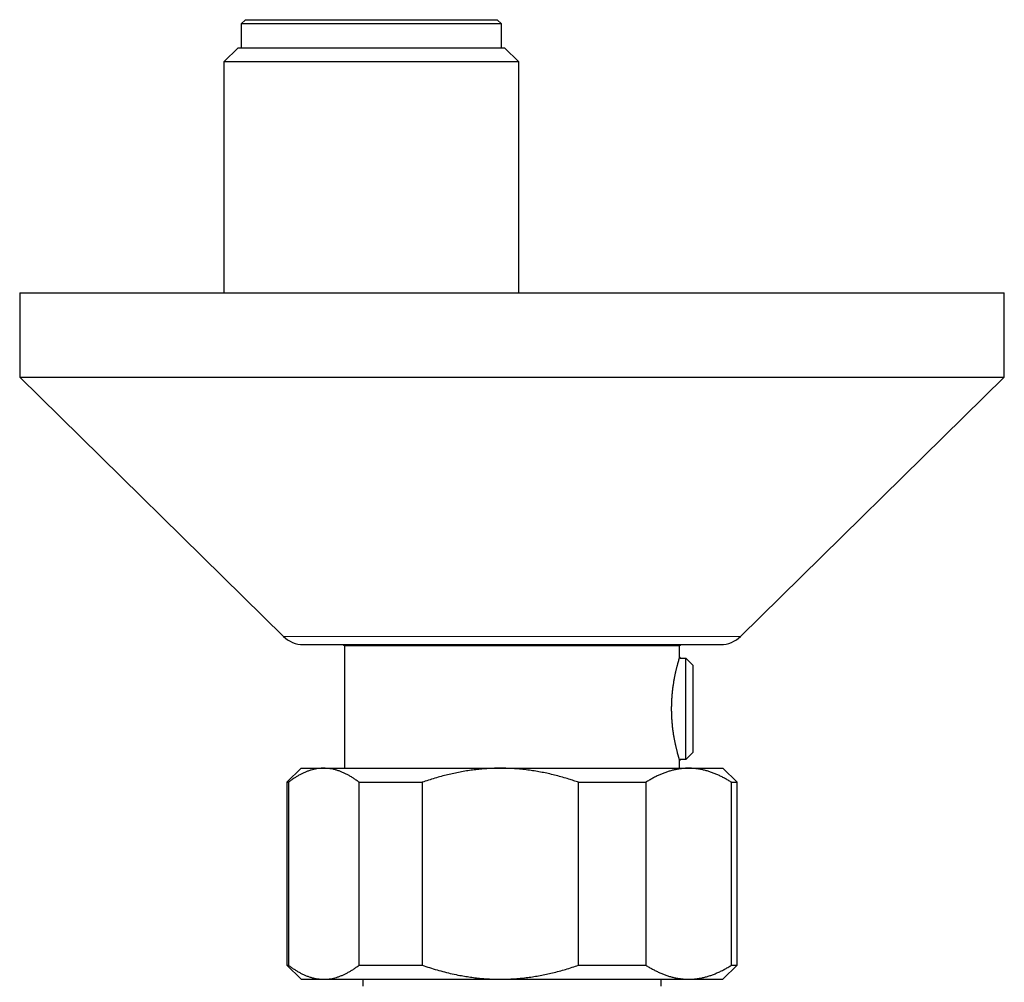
# Model space of a CAD drawing. Header units: millimetres. Extents: x 8 to 1269, y 12 to 684.
# Tile 18 of 50: x 538 to 608, y 370 to 439. Entities that reach past the tile are written whole.
import ezdxf

# ---------------------------------------------------------------- set-up
doc = ezdxf.new("R2010")
doc.units = ezdxf.units.MM

msp = doc.modelspace()

# ---------------------------------------------------------------- linework, layer by layer
at = {"color": 7, "linetype": 'Continuous', "lineweight": 30}
for p, q in [((554.05, 438.893), (553.75, 438.593)), ((553.75, 438.593), (553.75, 436.893)), ((572.25, 438.593), (553.75, 438.593)), ((554.05, 438.893), (571.95, 438.893)), ((572.25, 438.593), (571.95, 438.893)), ((572.25, 436.893), (572.25, 438.593)), ((553.522, 436.893), (552.522, 435.893)), ((553.522, 436.893), (572.477, 436.893)), ((573.477, 435.893), (572.477, 436.893)), ((552.522, 435.893), (552.522, 419.469)), ((573.477, 435.893), (552.522, 435.893)), ((573.477, 419.469), (573.477, 435.893)), ((538, 419.469), (538, 413.469)), ((538, 419.469), (608, 419.469)), ((608, 413.469), (608, 419.469)), ((538, 413.469), (556.748, 395.043)), ((538, 413.469), (608, 413.469)), ((589.252, 395.043), (608, 413.469)), ((558.15, 394.469), (587.85, 394.469)), ((560.967, 394.469), (561.1, 394.393)), ((561.1, 394.393), (561.1, 385.673)), ((561.1, 394.393), (584.9, 394.393)), ((584.9, 394.393), (585.033, 394.469)), ((584.9, 393.543), (584.9, 394.393)), ((584.966, 393.543), (584.9, 393.543)), ((584.966, 393.543), (584.966, 393.501)), ((584.966, 393.501), (585.366, 393.501)), ((585.366, 386.285), (585.366, 393.501)), ((585.366, 393.501), (585.866, 392.994)), ((585.866, 392.994), (585.866, 386.791)), ((585.866, 386.791), (585.366, 386.285)), ((584.9, 385.673), (584.9, 386.243)), ((584.9, 386.243), (584.966, 386.243)), ((585.366, 386.285), (584.966, 386.285)), ((584.966, 386.285), (584.966, 386.243)), ((558, 385.673), (557, 384.673)), ((558, 385.673), (559.616, 385.673)), ((559.616, 385.673), (572.174, 385.673)), ((572.174, 385.673), (585.558, 385.673)), ((585.558, 385.673), (588, 385.673)), ((589, 384.673), (588, 385.673)), ((557, 384.673), (557, 371.673)), ((557, 384.673), (557.102, 384.673)), ((557.102, 384.673), (557.102, 371.673)), ((562.13, 384.673), (566.614, 384.673)), ((562.13, 371.673), (562.13, 384.673)), ((566.614, 384.673), (566.614, 371.673)), ((577.733, 371.673), (577.733, 384.673)), ((577.733, 384.673), (582.512, 384.673)), ((582.512, 384.673), (582.512, 371.673)), ((588.603, 371.673), (588.603, 384.673)), ((588.603, 384.673), (589, 384.673)), ((589, 371.673), (589, 384.673)), ((557, 371.673), (558, 370.673)), ((557, 371.673), (557.102, 371.673)), ((562.13, 371.673), (566.614, 371.673)), ((577.733, 371.673), (582.512, 371.673)), ((588, 370.673), (589, 371.673)), ((588.603, 371.673), (589, 371.673)), ((558, 370.673), (559.616, 370.673)), ((559.616, 370.673), (572.174, 370.673)), ((562.4, 370.673), (562.4, 370.173)), ((572.174, 370.673), (585.558, 370.673)), ((583.6, 370.173), (583.6, 370.673)), ((585.558, 370.673), (588, 370.673))]:
    msp.add_line(p, q, dxfattribs=at)
at = {"color": 252, "linetype": 'Continuous', "lineweight": 0}
msp.add_line((556.748, 395.043), (589.252, 395.043), dxfattribs=at)
at = {"color": 7, "linetype": 'Continuous', "lineweight": 30}
for centre, start, end in [((558.15, 396.469), 225.49578, 270), ((587.85, 396.469), 270, 314.50422)]:
    msp.add_arc(centre, 2, start, end, dxfattribs=at)
for points, knots in [([(584.9, 393.543), (584.9, 393.542), (584.899, 393.541), (584.897, 393.532), (584.892, 393.517), (584.886, 393.496), (584.877, 393.469), (584.867, 393.435), (584.855, 393.395), (584.842, 393.349), (584.827, 393.299), (584.811, 393.243), (584.794, 393.182), (584.776, 393.115), (584.756, 393.042), (584.735, 392.964), (584.713, 392.88), (584.691, 392.79), (584.668, 392.697), (584.645, 392.599), (584.621, 392.495), (584.598, 392.387), (584.574, 392.273), (584.55, 392.155), (584.526, 392.031), (584.503, 391.904), (584.481, 391.774), (584.46, 391.641), (584.44, 391.504), (584.421, 391.363), (584.403, 391.218), (584.387, 391.069), (584.372, 390.917), (584.36, 390.765), (584.349, 390.616), (584.341, 390.468), (584.334, 390.319), (584.329, 390.167), (584.327, 390.014), (584.326, 389.859), (584.328, 389.703), (584.331, 389.552), (584.337, 389.404), (584.344, 389.261), (584.353, 389.119), (584.363, 388.977), (584.375, 388.835), (584.389, 388.694), (584.405, 388.555), (584.422, 388.418), (584.44, 388.286), (584.459, 388.156), (584.479, 388.029), (584.5, 387.904), (584.521, 387.781), (584.544, 387.661), (584.567, 387.545), (584.591, 387.432), (584.614, 387.322), (584.638, 387.217), (584.662, 387.116), (584.685, 387.019), (584.708, 386.926), (584.731, 386.838), (584.753, 386.755), (584.774, 386.678), (584.793, 386.608), (584.811, 386.544), (584.828, 386.486), (584.843, 386.433), (584.857, 386.386), (584.869, 386.345), (584.879, 386.311), (584.887, 386.284), (584.894, 386.264), (584.898, 386.251), (584.9, 386.244), (584.9, 386.244), (584.9, 386.243)], [0, 0, 0, 0, 0.012768, 0.025536, 0.038396, 0.051256, 0.064404, 0.077552, 0.090797, 0.104043, 0.11681, 0.129577, 0.142431, 0.155284, 0.168403, 0.181523, 0.194731, 0.20794, 0.221053, 0.234167, 0.247367, 0.260567, 0.274041, 0.287515, 0.301084, 0.314653, 0.328042, 0.341454, 0.354939, 0.368448, 0.382242, 0.396063, 0.409967, 0.4239, 0.436901, 0.449903, 0.463001, 0.476099, 0.489505, 0.502911, 0.516425, 0.529939, 0.542467, 0.554996, 0.567611, 0.580226, 0.593109, 0.605991, 0.618964, 0.631937, 0.644657, 0.657378, 0.670181, 0.682985, 0.696044, 0.709103, 0.722249, 0.735394, 0.74866, 0.761926, 0.775282, 0.788638, 0.80228, 0.815922, 0.829663, 0.843405, 0.856734, 0.870087, 0.883513, 0.896964, 0.910703, 0.92447, 0.938321, 0.952201, 0.965045, 0.97789, 0.990828, 1, 1, 1, 1]), ([(559.616, 385.673), (559.587, 385.673), (559.49, 385.672), (559.326, 385.662), (559.123, 385.636), (558.92, 385.596), (558.718, 385.544), (558.515, 385.479), (558.313, 385.4), (558.109, 385.309), (557.906, 385.204), (557.703, 385.088), (557.502, 384.961), (557.301, 384.823), (557.168, 384.723), (557.102, 384.673)], [0, 0, 0, 0, 0.034083, 0.113155, 0.192244, 0.271316, 0.350997, 0.430695, 0.510379, 0.591744, 0.673124, 0.754492, 0.836323, 0.918166, 1, 1, 1, 1]), ([(562.13, 384.673), (562.064, 384.723), (561.931, 384.824), (561.73, 384.962), (561.527, 385.09), (561.323, 385.206), (561.117, 385.312), (560.91, 385.404), (560.703, 385.484), (560.492, 385.551), (560.277, 385.605), (560.057, 385.644), (559.837, 385.669), (559.69, 385.672), (559.616, 385.673)], [0, 0, 0, 0, 0.082025, 0.164072, 0.246116, 0.328135, 0.410674, 0.493213, 0.574834, 0.656455, 0.742321, 0.82823, 0.914137, 1, 1, 1, 1]), ([(572.174, 385.673), (572.109, 385.673), (571.896, 385.672), (571.534, 385.662), (571.089, 385.636), (570.644, 385.597), (570.199, 385.546), (569.753, 385.481), (569.308, 385.403), (568.865, 385.313), (568.417, 385.211), (567.967, 385.095), (567.512, 384.965), (567.061, 384.826), (566.763, 384.724), (566.614, 384.673)], [0, 0, 0, 0, 0.0340833, 0.1126914, 0.1913334, 0.2699769, 0.3485872, 0.4282327, 0.5079082, 0.5875871, 0.6672373, 0.7504129, 0.8336137, 0.9168187, 1, 1, 1, 1]), ([(577.733, 384.673), (577.618, 384.713), (577.389, 384.791), (577.01, 384.912), (576.595, 385.035), (576.144, 385.157), (575.694, 385.266), (575.247, 385.363), (574.802, 385.446), (574.347, 385.518), (573.881, 385.579), (573.405, 385.625), (572.961, 385.654), (572.55, 385.67), (572.299, 385.672), (572.174, 385.673)], [0, 0, 0, 0, 0.064071, 0.128143, 0.210472, 0.292814, 0.375141, 0.454854, 0.53458, 0.614291, 0.698599, 0.782926, 0.867233, 0.933616, 1, 1, 1, 1]), ([(585.558, 385.673), (585.525, 385.673), (585.41, 385.672), (585.213, 385.662), (584.967, 385.637), (584.721, 385.598), (584.475, 385.545), (584.23, 385.48), (583.986, 385.402), (583.745, 385.313), (583.502, 385.211), (583.255, 385.096), (583.006, 384.966), (582.758, 384.826), (582.594, 384.724), (582.512, 384.673)], [0, 0, 0, 0, 0.031425, 0.110773, 0.190157, 0.269542, 0.348893, 0.42894, 0.508988, 0.58762, 0.666253, 0.749675, 0.833122, 0.916573, 1, 1, 1, 1]), ([(588.603, 384.673), (588.522, 384.723), (588.361, 384.824), (588.118, 384.962), (587.873, 385.09), (587.625, 385.206), (587.376, 385.312), (587.125, 385.404), (586.874, 385.484), (586.618, 385.551), (586.357, 385.605), (586.091, 385.644), (585.825, 385.669), (585.647, 385.672), (585.558, 385.673)], [0, 0, 0, 0, 0.082025, 0.164072, 0.246116, 0.328135, 0.410674, 0.493213, 0.574834, 0.656455, 0.742321, 0.82823, 0.914137, 1, 1, 1, 1]), ([(557.102, 371.673), (557.169, 371.623), (557.301, 371.523), (557.502, 371.385), (557.705, 371.257), (557.909, 371.14), (558.116, 371.035), (558.324, 370.941), (558.536, 370.86), (558.749, 370.793), (558.965, 370.74), (559.181, 370.702), (559.399, 370.678), (559.544, 370.675), (559.616, 370.673)], [0, 0, 0, 0, 0.081977, 0.163964, 0.245939, 0.32836, 0.410794, 0.493213, 0.577312, 0.661429, 0.745527, 0.830344, 0.915183, 1, 1, 1, 1]), ([(559.616, 370.673), (559.645, 370.673), (559.742, 370.674), (559.907, 370.685), (560.11, 370.711), (560.312, 370.75), (560.514, 370.802), (560.717, 370.868), (560.917, 370.945), (561.116, 371.034), (561.316, 371.136), (561.519, 371.252), (561.724, 371.381), (561.928, 371.521), (562.063, 371.622), (562.13, 371.673)], [0, 0, 0, 0, 0.034083, 0.113223, 0.192397, 0.271573, 0.350714, 0.430546, 0.510378, 0.588808, 0.667237, 0.750413, 0.833614, 0.916819, 1, 1, 1, 1]), ([(566.614, 371.673), (566.789, 371.614), (567.139, 371.495), (567.67, 371.334), (568.205, 371.188), (568.748, 371.058), (569.254, 370.953), (569.721, 370.871), (570.148, 370.808), (570.576, 370.756), (570.992, 370.718), (571.395, 370.692), (571.784, 370.676), (572.044, 370.674), (572.174, 370.673)], [0, 0, 0, 0, 0.097601, 0.195201, 0.293119, 0.391036, 0.490045, 0.56602, 0.642022, 0.718021, 0.793993, 0.862658, 0.931335, 1, 1, 1, 1]), ([(572.174, 370.673), (572.238, 370.673), (572.449, 370.674), (572.805, 370.685), (573.243, 370.709), (573.679, 370.747), (574.118, 370.797), (574.559, 370.86), (575.003, 370.936), (575.444, 371.025), (575.893, 371.127), (576.35, 371.243), (576.815, 371.375), (577.276, 371.517), (577.581, 371.621), (577.733, 371.673)], [0, 0, 0, 0, 0.034083, 0.111258, 0.188466, 0.265674, 0.342852, 0.422048, 0.501274, 0.580504, 0.659705, 0.744763, 0.829847, 0.914936, 1, 1, 1, 1]), ([(582.512, 371.673), (582.59, 371.625), (582.746, 371.527), (582.982, 371.393), (583.22, 371.268), (583.46, 371.154), (583.702, 371.05), (583.947, 370.957), (584.194, 370.877), (584.445, 370.808), (584.697, 370.753), (584.95, 370.712), (585.205, 370.685), (585.407, 370.674), (585.525, 370.673), (585.558, 370.673)], [0, 0, 0, 0, 0.079493, 0.158995, 0.238486, 0.318381, 0.398288, 0.47818, 0.559585, 0.641006, 0.722409, 0.804459, 0.886527, 0.968575, 1, 1, 1, 1]), ([(585.558, 370.673), (585.642, 370.675), (585.812, 370.677), (586.066, 370.7), (586.32, 370.735), (586.574, 370.785), (586.827, 370.849), (587.079, 370.927), (587.328, 371.016), (587.579, 371.12), (587.834, 371.237), (588.092, 371.371), (588.349, 371.515), (588.518, 371.62), (588.603, 371.673)], [0, 0, 0, 0, 0.081816, 0.16367, 0.245526, 0.327345, 0.409934, 0.492524, 0.573549, 0.654574, 0.740914, 0.827281, 0.913654, 1, 1, 1, 1])]:
    msp.add_open_spline(points, degree=3, knots=knots, dxfattribs=at)

doc.saveas('drawing.dxf')
